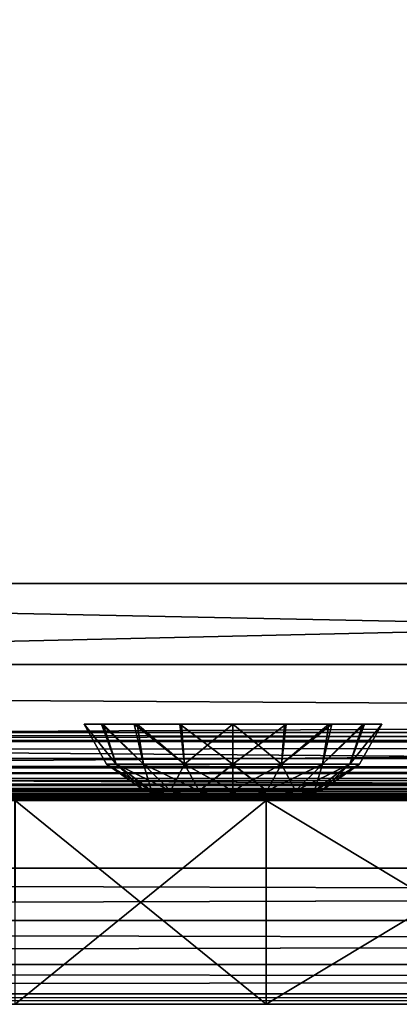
# Model space of a CAD drawing. Header units: millimetres. Extents: x -125 to 125, y -5 to 106.
# Tile 89 of 188: x -36.89 to -31.3, y -5 to 9.48. Entities that reach past the tile are written whole.
import ezdxf

# ---------------------------------------------------------------- set-up
doc = ezdxf.new("R2010")
doc.units = ezdxf.units.MM
doc.header["$LTSCALE"] = 65.185185
for name, color, linetype in [('1', 7, 'CONTINUOUS'), ('14', 7, 'CONTINUOUS'), ('177', 7, 'CONTINUOUS'), ('207', 7, 'CONTINUOUS'), ('209', 7, 'CONTINUOUS'), ('213', 7, 'CONTINUOUS'), ('259', 7, 'CONTINUOUS'), ('260', 7, 'CONTINUOUS'), ('263', 7, 'CONTINUOUS'), ('325', 7, 'CONTINUOUS'), ('503', 7, 'CONTINUOUS'), ('504', 7, 'CONTINUOUS'), ('505', 7, 'CONTINUOUS'), ('54', 7, 'CONTINUOUS'), ('566', 7, 'CONTINUOUS'), ('569', 7, 'CONTINUOUS'), ('596', 7, 'CONTINUOUS'), ('597', 7, 'CONTINUOUS'), ('598', 7, 'CONTINUOUS'), ('6', 7, 'CONTINUOUS'), ('600', 7, 'CONTINUOUS'), ('601', 7, 'CONTINUOUS'), ('610', 7, 'CONTINUOUS'), ('611', 7, 'CONTINUOUS'), ('625', 7, 'CONTINUOUS'), ('627', 7, 'CONTINUOUS'), ('639', 7, 'CONTINUOUS'), ('643', 7, 'CONTINUOUS'), ('66', 7, 'CONTINUOUS'), ('67', 7, 'CONTINUOUS'), ('70', 7, 'CONTINUOUS'), ('73', 7, 'CONTINUOUS')]:
    doc.layers.add(name, color=color, linetype=linetype)

msp = doc.modelspace()

# ---------------------------------------------------------------- linework, layer by layer
at = {"layer": '1', "linetype": 'Continuous'}
for points in [[(-38.284, -2, -122.397), (-38.034, -2, -122.735), (0, -2, -122.341), (-38.284, -2, -122.397)], [(-38.125, -2, -124.334), (38.125, -2, -124.334), (-37.992, -2, -124.062), (-38.125, -2, -124.334)], [(-38.034, -2, -122.735), (-37.946, -2, -123.146), (0, -2, -122.341), (-38.034, -2, -122.735)], [(-37.992, -2, -124.062), (38.125, -2, -124.334), (-37.946, -2, -123.762), (-37.992, -2, -124.062)], [(-37.946, -2, -123.146), (38.125, -2, -124.334), (0, -2, -122.341), (-37.946, -2, -123.146)], [(-37.946, -2, -123.762), (38.125, -2, -124.334), (-37.946, -2, -123.146), (-37.946, -2, -123.762)]]:
    msp.add_3dface(points, dxfattribs=at)
at = {"layer": '14', "linetype": 'Continuous'}
for points in [[(123.835, -1.522, -124.834), (123.835, -1.762, -124.76), (-123.835, -1.522, -124.834), (123.835, -1.522, -124.834)], [(-123.835, -1.522, -124.834), (123.835, -1.762, -124.76), (-123.835, -1.762, -124.76), (-123.835, -1.522, -124.834)], [(123.835, -1.762, -124.76), (123.835, -1.937, -124.578), (-123.835, -1.762, -124.76), (123.835, -1.762, -124.76)], [(123.835, -1.937, -124.578), (41.067, -1.951, -124.55), (-123.835, -1.762, -124.76), (123.835, -1.937, -124.578)], [(38.933, -1.951, -124.55), (-38.933, -1.951, -124.55), (-123.835, -1.762, -124.76), (38.933, -1.951, -124.55)], [(38.933, -1.951, -124.55), (-123.835, -1.762, -124.76), (41.067, -1.951, -124.55), (38.933, -1.951, -124.55)], [(38.933, -1.951, -124.55), (38.633, -1.962, -124.526), (-38.933, -1.951, -124.55), (38.933, -1.951, -124.55)], [(-38.933, -1.951, -124.55), (38.633, -1.962, -124.526), (-38.633, -1.962, -124.526), (-38.933, -1.951, -124.55)], [(38.633, -1.962, -124.526), (38.485, -1.974, -124.494), (-38.633, -1.962, -124.526), (38.633, -1.962, -124.526)], [(-38.633, -1.962, -124.526), (38.485, -1.974, -124.494), (-38.485, -1.974, -124.494), (-38.633, -1.962, -124.526)], [(38.485, -1.974, -124.494), (38.356, -1.986, -124.453), (-38.485, -1.974, -124.494), (38.485, -1.974, -124.494)], [(-38.485, -1.974, -124.494), (38.356, -1.986, -124.453), (-38.355, -1.986, -124.453), (-38.485, -1.974, -124.494)], [(38.356, -1.986, -124.453), (38.125, -2, -124.334), (-38.355, -1.986, -124.453), (38.356, -1.986, -124.453)], [(38.125, -2, -124.334), (-38.125, -2, -124.334), (-38.355, -1.986, -124.453), (38.125, -2, -124.334)]]:
    msp.add_3dface(points, dxfattribs=at)
at = {"layer": '177', "linetype": 'Continuous'}
for points in [[(123.901, 0, 124.9), (-123.901, 0, 124.9), (123.835, -1.522, 124.834), (123.901, 0, 124.9)], [(123.835, -1.522, 124.834), (-123.901, 0, 124.9), (-123.835, -1.522, 124.834), (123.835, -1.522, 124.834)]]:
    msp.add_3dface(points, dxfattribs=at)
at = {"layer": '207', "linetype": 'Continuous'}
for points in [[(120.647, -1, -119.934), (-120.647, -1, -119.934), (0, -1, -120.098), (120.647, -1, -119.934)], [(-59.967, -1, 120.235), (-120.647, -1, 119.934), (0, -1, 120.098), (-59.967, -1, 120.235)], [(-120.594, -1, -120.249), (0, -1, -120.098), (-120.647, -1, -119.934), (-120.594, -1, -120.249)], [(-120.647, -1, 119.934), (-120.235, -1, 59.967), (120.647, -1, 119.934), (-120.647, -1, 119.934)], [(-120.235, -1, -59.967), (-120.647, -1, -119.934), (120.235, -1, -59.967), (-120.235, -1, -59.967)], [(120.235, -1, -59.967), (-120.647, -1, -119.934), (120.647, -1, -119.934), (120.235, -1, -59.967)], [(-120.647, -1, 119.934), (120.647, -1, 119.934), (0, -1, 120.098), (-120.647, -1, 119.934)], [(-59.967, -1, -120.235), (0, -1, -120.098), (-120.594, -1, -120.249), (-59.967, -1, -120.235)], [(120.647, -1, 119.934), (-120.235, -1, 59.967), (120.235, -1, 59.967), (120.647, -1, 119.934)], [(-120.235, -1, 59.967), (-120.098, -1, 0), (120.235, -1, 59.967), (-120.235, -1, 59.967)], [(120.098, -1, 0), (-120.235, -1, -59.967), (120.235, -1, -59.967), (120.098, -1, 0)], [(-120.098, -1, 0), (-120.235, -1, -59.967), (120.098, -1, 0), (-120.098, -1, 0)], [(120.235, -1, 59.967), (-120.098, -1, 0), (120.098, -1, 0), (120.235, -1, 59.967)]]:
    msp.add_3dface(points, dxfattribs=at)
at = {"layer": '209', "linetype": 'Continuous'}
for points in [[(-60.029, -1.121, -120.357), (0, -1.121, -120.22), (-59.967, -1, -120.235), (-60.029, -1.121, -120.357)], [(0, -1.121, -120.22), (0, -1, -120.098), (-59.967, -1, -120.235), (0, -1.121, -120.22)]]:
    msp.add_3dface(points, dxfattribs=at)
at = {"layer": '213', "linetype": 'Continuous'}
for points in [[(-60.029, -1.121, 120.357), (-59.967, -1, 120.235), (0, -1, 120.098), (-60.029, -1.121, 120.357)], [(0, -1.121, 120.22), (-60.029, -1.121, 120.357), (0, -1, 120.098), (0, -1.121, 120.22)]]:
    msp.add_3dface(points, dxfattribs=at)
at = {"layer": '259', "linetype": 'Continuous'}
for points in [[(-112, 0, -125), (125, 0, -125), (121.009, 0, -124.109), (-112, 0, -125)], [(-106.342, 0, -123.609), (-112, 0, -123.802), (106.342, 0, -123.61), (-106.342, 0, -123.609)], [(106.342, 0, -123.61), (-112, 0, -123.802), (121.009, 0, -124.109), (106.342, 0, -123.61)], [(-112, 0, -123.802), (-112, 0, -125), (121.009, 0, -124.109), (-112, 0, -123.802)], [(104.945, 0, -123.572), (-106.342, 0, -123.609), (106.342, 0, -123.61), (104.945, 0, -123.572)], [(-104.945, 0, -123.572), (-106.342, 0, -123.609), (104.945, 0, -123.572), (-104.945, 0, -123.572)], [(-103.546, 0, -123.552), (-104.945, 0, -123.572), (103.546, 0, -123.552), (-103.546, 0, -123.552)], [(103.546, 0, -123.552), (-104.945, 0, -123.572), (104.945, 0, -123.572), (103.546, 0, -123.552)], [(-34.516, 0, -123.188), (-103.546, 0, -123.552), (34.516, 0, -123.188), (-34.516, 0, -123.188)], [(34.516, 0, -123.188), (-103.546, 0, -123.552), (103.546, 0, -123.552), (34.516, 0, -123.188)]]:
    msp.add_3dface(points, dxfattribs=at)
at = {"layer": '260', "linetype": 'Continuous'}
for points in [[(-118.413, 1, -124.991), (-124.659, 39.116, -124.659), (124.659, 39.116, -124.659), (-118.413, 1, -124.991)], [(-112.087, 1, -124.991), (-118.413, 1, -124.991), (124.659, 39.116, -124.659), (-112.087, 1, -124.991)], [(-112, 0, -125), (-112.087, 1, -124.991), (124.659, 39.116, -124.659), (-112, 0, -125)], [(125, 0, -125), (-112, 0, -125), (124.659, 39.116, -124.659), (125, 0, -125)]]:
    msp.add_3dface(points, dxfattribs=at)
at = {"layer": '263', "linetype": 'Continuous'}
for points in [[(-125, 0, 125), (112, 0, 125), (-124.659, 39.116, 124.659), (-125, 0, 125)], [(112, 0, 125), (112.087, 1, 124.991), (-124.659, 39.116, 124.659), (112, 0, 125)], [(118.413, 1, 124.991), (124.659, 39.116, 124.659), (-124.659, 39.116, 124.659), (118.413, 1, 124.991)], [(112.087, 1, 124.991), (118.413, 1, 124.991), (-124.659, 39.116, 124.659), (112.087, 1, 124.991)]]:
    msp.add_3dface(points, dxfattribs=at)
at = {"layer": '325', "linetype": 'Continuous'}
for points in [[(112, 0, 125), (-125, 0, 125), (-121.009, 0, 124.109), (112, 0, 125)], [(-106.342, 0, 123.61), (112, 0, 123.802), (-121.009, 0, 124.109), (-106.342, 0, 123.61)], [(112, 0, 123.802), (112, 0, 125), (-121.009, 0, 124.109), (112, 0, 123.802)], [(106.342, 0, 123.609), (112, 0, 123.802), (-106.342, 0, 123.61), (106.342, 0, 123.609)], [(-104.945, 0, 123.572), (106.342, 0, 123.609), (-106.342, 0, 123.61), (-104.945, 0, 123.572)], [(104.945, 0, 123.572), (106.342, 0, 123.609), (-104.945, 0, 123.572), (104.945, 0, 123.572)], [(-103.546, 0, 123.552), (104.945, 0, 123.572), (-104.945, 0, 123.572), (-103.546, 0, 123.552)], [(103.546, 0, 123.552), (104.945, 0, 123.572), (-103.546, 0, 123.552), (103.546, 0, 123.552)], [(-34.516, 0, 123.188), (103.546, 0, 123.552), (-103.546, 0, 123.552), (-34.516, 0, 123.188)], [(34.516, 0, 123.188), (103.546, 0, 123.552), (-34.516, 0, 123.188), (34.516, 0, 123.188)]]:
    msp.add_3dface(points, dxfattribs=at)
at = {"layer": '503', "linetype": 'Continuous'}
for points in [[(-34.376, -2, -45.5), (-34.354, -2, -45.662), (-34.354, -2, -45.339), (-34.376, -2, -45.5)], [(-34.354, -2, -45.662), (-34.292, -2, -45.813), (-34.292, -2, -45.188), (-34.354, -2, -45.662)], [(-34.354, -2, -45.339), (-34.354, -2, -45.662), (-34.292, -2, -45.188), (-34.354, -2, -45.339)], [(-34.292, -2, -45.813), (-34.192, -2, -45.942), (-34.193, -2, -45.058), (-34.292, -2, -45.813)], [(-34.292, -2, -45.188), (-34.292, -2, -45.813), (-34.193, -2, -45.058), (-34.292, -2, -45.188)], [(-34.193, -2, -45.058), (-34.192, -2, -45.942), (-34.064, -2, -44.959), (-34.193, -2, -45.058)], [(-34.192, -2, -45.942), (-34.063, -2, -46.042), (-34.064, -2, -44.959), (-34.192, -2, -45.942)], [(-34.064, -2, -44.959), (-34.063, -2, -46.042), (-33.913, -2, -44.896), (-34.064, -2, -44.959)], [(-34.063, -2, -46.042), (-33.912, -2, -46.104), (-33.913, -2, -44.896), (-34.063, -2, -46.042)], [(-33.912, -2, -46.104), (-33.75, -2, -46.126), (-33.913, -2, -44.896), (-33.912, -2, -46.104)], [(-33.913, -2, -44.896), (-33.75, -2, -46.126), (-33.75, -2, -44.874), (-33.913, -2, -44.896)], [(-33.588, -2, -44.896), (-33.75, -2, -44.874), (-33.587, -2, -46.104), (-33.588, -2, -44.896)], [(-33.75, -2, -44.874), (-33.75, -2, -46.126), (-33.587, -2, -46.104), (-33.75, -2, -44.874)], [(-33.437, -2, -44.958), (-33.588, -2, -44.896), (-33.587, -2, -46.104), (-33.437, -2, -44.958)], [(-33.436, -2, -46.041), (-33.437, -2, -44.958), (-33.587, -2, -46.104), (-33.436, -2, -46.041)], [(-33.308, -2, -45.058), (-33.437, -2, -44.958), (-33.436, -2, -46.041), (-33.308, -2, -45.058)], [(-33.307, -2, -45.942), (-33.308, -2, -45.058), (-33.436, -2, -46.041), (-33.307, -2, -45.942)], [(-33.208, -2, -45.187), (-33.308, -2, -45.058), (-33.307, -2, -45.942), (-33.208, -2, -45.187)], [(-33.208, -2, -45.812), (-33.208, -2, -45.187), (-33.307, -2, -45.942), (-33.208, -2, -45.812)], [(-33.146, -2, -45.661), (-33.146, -2, -45.338), (-33.208, -2, -45.812), (-33.146, -2, -45.661)], [(-33.146, -2, -45.338), (-33.208, -2, -45.187), (-33.208, -2, -45.812), (-33.146, -2, -45.338)], [(-33.124, -2, -45.5), (-33.146, -2, -45.338), (-33.146, -2, -45.661), (-33.124, -2, -45.5)]]:
    msp.add_3dface(points, dxfattribs=at)
at = {"layer": '504', "linetype": 'Continuous'}
for points in [[(-35.939, -0.881, -45.111), (-35.47, -1.467, -44.787), (-35.684, -0.881, -44.403), (-35.939, -0.881, -45.111)], [(-35.939, -0.881, -45.886), (-35.612, -1.467, -45.5), (-35.939, -0.881, -45.111), (-35.939, -0.881, -45.886)], [(-35.612, -1.467, -45.5), (-35.47, -1.467, -44.787), (-35.939, -0.881, -45.111), (-35.612, -1.467, -45.5)], [(-35.661, -0.881, -46.635), (-35.47, -1.467, -46.213), (-35.939, -0.881, -45.886), (-35.661, -0.881, -46.635)], [(-35.47, -1.467, -46.213), (-35.612, -1.467, -45.5), (-35.939, -0.881, -45.886), (-35.47, -1.467, -46.213)], [(-35.684, -0.881, -44.403), (-35.067, -1.467, -44.183), (-35.203, -0.881, -43.818), (-35.684, -0.881, -44.403)], [(-35.47, -1.467, -44.787), (-35.067, -1.467, -44.183), (-35.684, -0.881, -44.403), (-35.47, -1.467, -44.787)], [(-35.158, -0.881, -47.221), (-35.067, -1.467, -46.817), (-35.661, -0.881, -46.635), (-35.158, -0.881, -47.221)], [(-35.067, -1.467, -46.817), (-35.47, -1.467, -46.213), (-35.661, -0.881, -46.635), (-35.067, -1.467, -46.817)], [(-35.203, -0.881, -43.818), (-34.463, -1.467, -43.78), (-34.533, -0.881, -43.42), (-35.203, -0.881, -43.818)], [(-35.067, -1.467, -44.183), (-34.463, -1.467, -43.78), (-35.203, -0.881, -43.818), (-35.067, -1.467, -44.183)], [(-34.506, -0.881, -47.591), (-34.463, -1.467, -47.22), (-35.158, -0.881, -47.221), (-34.506, -0.881, -47.591)], [(-34.463, -1.467, -47.22), (-35.067, -1.467, -46.817), (-35.158, -0.881, -47.221), (-34.463, -1.467, -47.22)], [(-34.533, -0.881, -43.42), (-33.75, -1.467, -43.638), (-33.75, -0.881, -43.277), (-34.533, -0.881, -43.42)], [(-34.463, -1.467, -43.78), (-33.75, -1.467, -43.638), (-34.533, -0.881, -43.42), (-34.463, -1.467, -43.78)], [(-33.75, -0.881, -47.723), (-34.463, -1.467, -47.22), (-34.506, -0.881, -47.591), (-33.75, -0.881, -47.723)], [(-33.75, -1.467, -47.362), (-34.463, -1.467, -47.22), (-33.75, -0.881, -47.723), (-33.75, -1.467, -47.362)], [(-35.612, -1.467, -45.5), (-34.949, -1.861, -45.003), (-35.47, -1.467, -44.787), (-35.612, -1.467, -45.5)], [(-35.47, -1.467, -46.213), (-35.048, -1.861, -45.5), (-35.612, -1.467, -45.5), (-35.47, -1.467, -46.213)], [(-35.048, -1.861, -45.5), (-34.949, -1.861, -45.003), (-35.612, -1.467, -45.5), (-35.048, -1.861, -45.5)], [(-35.47, -1.467, -44.787), (-34.668, -1.861, -44.582), (-35.067, -1.467, -44.183), (-35.47, -1.467, -44.787)], [(-34.949, -1.861, -45.003), (-34.668, -1.861, -44.582), (-35.47, -1.467, -44.787), (-34.949, -1.861, -45.003)], [(-35.067, -1.467, -46.817), (-34.949, -1.861, -45.997), (-35.47, -1.467, -46.213), (-35.067, -1.467, -46.817)], [(-34.949, -1.861, -45.997), (-35.048, -1.861, -45.5), (-35.47, -1.467, -46.213), (-34.949, -1.861, -45.997)], [(-35.067, -1.467, -44.183), (-34.247, -1.861, -44.301), (-34.463, -1.467, -43.78), (-35.067, -1.467, -44.183)], [(-34.668, -1.861, -44.582), (-34.247, -1.861, -44.301), (-35.067, -1.467, -44.183), (-34.668, -1.861, -44.582)], [(-34.463, -1.467, -47.22), (-34.668, -1.861, -46.418), (-35.067, -1.467, -46.817), (-34.463, -1.467, -47.22)], [(-34.668, -1.861, -46.418), (-34.949, -1.861, -45.997), (-35.067, -1.467, -46.817), (-34.668, -1.861, -46.418)], [(-34.247, -1.861, -46.699), (-34.668, -1.861, -46.418), (-34.463, -1.467, -47.22), (-34.247, -1.861, -46.699)], [(-34.463, -1.467, -43.78), (-33.75, -1.861, -44.202), (-33.75, -1.475, -43.646), (-34.463, -1.467, -43.78)], [(-34.247, -1.861, -44.301), (-33.75, -1.861, -44.202), (-34.463, -1.467, -43.78), (-34.247, -1.861, -44.301)], [(-33.75, -1.467, -47.362), (-34.247, -1.861, -46.699), (-34.463, -1.467, -47.22), (-33.75, -1.467, -47.362)], [(-33.75, -1.467, -43.638), (-34.463, -1.467, -43.78), (-33.75, -1.475, -43.646), (-33.75, -1.467, -43.638)], [(-33.75, -1.475, -47.354), (-34.247, -1.861, -46.699), (-33.75, -1.467, -47.362), (-33.75, -1.475, -47.354)], [(-33.75, -1.861, -46.798), (-34.247, -1.861, -46.699), (-33.75, -1.475, -47.354), (-33.75, -1.861, -46.798)], [(-35.048, -1.861, -45.5), (-34.354, -2, -45.339), (-34.949, -1.861, -45.003), (-35.048, -1.861, -45.5)], [(-34.949, -1.861, -45.997), (-34.376, -2, -45.5), (-35.048, -1.861, -45.5), (-34.949, -1.861, -45.997)], [(-34.376, -2, -45.5), (-34.354, -2, -45.339), (-35.048, -1.861, -45.5), (-34.376, -2, -45.5)], [(-34.292, -2, -45.188), (-34.193, -2, -45.058), (-34.949, -1.861, -45.003), (-34.292, -2, -45.188)], [(-34.949, -1.861, -45.003), (-34.193, -2, -45.058), (-34.668, -1.861, -44.582), (-34.949, -1.861, -45.003)], [(-34.354, -2, -45.339), (-34.292, -2, -45.188), (-34.949, -1.861, -45.003), (-34.354, -2, -45.339)], [(-34.292, -2, -45.813), (-34.354, -2, -45.662), (-34.949, -1.861, -45.997), (-34.292, -2, -45.813)], [(-34.668, -1.861, -46.418), (-34.292, -2, -45.813), (-34.949, -1.861, -45.997), (-34.668, -1.861, -46.418)], [(-34.354, -2, -45.662), (-34.376, -2, -45.5), (-34.949, -1.861, -45.997), (-34.354, -2, -45.662)], [(-34.193, -2, -45.058), (-34.064, -2, -44.959), (-34.668, -1.861, -44.582), (-34.193, -2, -45.058)], [(-34.668, -1.861, -44.582), (-34.064, -2, -44.959), (-34.247, -1.861, -44.301), (-34.668, -1.861, -44.582)], [(-34.063, -2, -46.042), (-34.192, -2, -45.942), (-34.668, -1.861, -46.418), (-34.063, -2, -46.042)], [(-34.247, -1.861, -46.699), (-34.063, -2, -46.042), (-34.668, -1.861, -46.418), (-34.247, -1.861, -46.699)], [(-34.192, -2, -45.942), (-34.292, -2, -45.813), (-34.668, -1.861, -46.418), (-34.192, -2, -45.942)], [(-34.064, -2, -44.959), (-33.913, -2, -44.896), (-34.247, -1.861, -44.301), (-34.064, -2, -44.959)], [(-33.913, -2, -44.896), (-33.75, -2, -44.874), (-34.247, -1.861, -44.301), (-33.913, -2, -44.896)], [(-34.247, -1.861, -44.301), (-33.75, -2, -44.874), (-33.75, -1.864, -44.208), (-34.247, -1.861, -44.301)], [(-33.75, -1.861, -44.202), (-34.247, -1.861, -44.301), (-33.75, -1.864, -44.208), (-33.75, -1.861, -44.202)], [(-33.912, -2, -46.104), (-34.063, -2, -46.042), (-34.247, -1.861, -46.699), (-33.912, -2, -46.104)], [(-33.75, -1.861, -46.798), (-33.912, -2, -46.104), (-34.247, -1.861, -46.699), (-33.75, -1.861, -46.798)], [(-33.75, -1.864, -46.792), (-33.912, -2, -46.104), (-33.75, -1.861, -46.798), (-33.75, -1.864, -46.792)], [(-33.75, -2, -46.126), (-33.912, -2, -46.104), (-33.75, -1.864, -46.792), (-33.75, -2, -46.126)]]:
    msp.add_3dface(points, dxfattribs=at)
at = {"layer": '505', "linetype": 'Continuous'}
for points in [[(-33.75, -0.881, -43.277), (-33.037, -1.467, -43.78), (-32.994, -0.881, -43.409), (-33.75, -0.881, -43.277)], [(-33.75, -0.881, -43.277), (-33.75, -1.467, -43.638), (-33.037, -1.467, -43.78), (-33.75, -0.881, -43.277)], [(-33.037, -1.467, -47.22), (-33.75, -1.467, -47.362), (-32.967, -0.881, -47.58), (-33.037, -1.467, -47.22)], [(-33.75, -1.467, -47.362), (-33.75, -0.881, -47.723), (-32.967, -0.881, -47.58), (-33.75, -1.467, -47.362)], [(-32.297, -0.881, -47.182), (-33.037, -1.467, -47.22), (-32.967, -0.881, -47.58), (-32.297, -0.881, -47.182)], [(-32.433, -1.467, -46.817), (-33.037, -1.467, -47.22), (-32.297, -0.881, -47.182), (-32.433, -1.467, -46.817)], [(-32.994, -0.881, -43.409), (-33.037, -1.467, -43.78), (-32.342, -0.881, -43.779), (-32.994, -0.881, -43.409)], [(-33.037, -1.467, -43.78), (-32.433, -1.467, -44.183), (-32.342, -0.881, -43.779), (-33.037, -1.467, -43.78)], [(-31.816, -0.881, -46.597), (-32.433, -1.467, -46.817), (-32.297, -0.881, -47.182), (-31.816, -0.881, -46.597)], [(-32.03, -1.467, -46.213), (-32.433, -1.467, -46.817), (-31.816, -0.881, -46.597), (-32.03, -1.467, -46.213)], [(-32.342, -0.881, -43.779), (-32.433, -1.467, -44.183), (-31.839, -0.881, -44.365), (-32.342, -0.881, -43.779)], [(-32.433, -1.467, -44.183), (-32.03, -1.467, -44.787), (-31.839, -0.881, -44.365), (-32.433, -1.467, -44.183)], [(-31.561, -0.881, -45.889), (-32.03, -1.467, -46.213), (-31.816, -0.881, -46.597), (-31.561, -0.881, -45.889)], [(-31.888, -1.467, -45.5), (-32.03, -1.467, -46.213), (-31.561, -0.881, -45.889), (-31.888, -1.467, -45.5)], [(-31.839, -0.881, -44.365), (-32.03, -1.467, -44.787), (-31.561, -0.881, -45.114), (-31.839, -0.881, -44.365)], [(-32.03, -1.467, -44.787), (-31.888, -1.467, -45.5), (-31.561, -0.881, -45.114), (-32.03, -1.467, -44.787)], [(-31.561, -0.881, -45.114), (-31.888, -1.467, -45.5), (-31.561, -0.881, -45.889), (-31.561, -0.881, -45.114)], [(-33.75, -1.467, -43.638), (-33.253, -1.861, -44.301), (-33.037, -1.467, -43.78), (-33.75, -1.467, -43.638)], [(-33.75, -1.467, -43.638), (-33.75, -1.475, -43.646), (-33.253, -1.861, -44.301), (-33.75, -1.467, -43.638)], [(-33.75, -1.475, -47.354), (-33.75, -1.467, -47.362), (-33.037, -1.467, -47.22), (-33.75, -1.475, -47.354)], [(-33.253, -1.861, -46.699), (-33.75, -1.861, -46.798), (-33.037, -1.467, -47.22), (-33.253, -1.861, -46.699)], [(-33.75, -1.861, -46.798), (-33.75, -1.475, -47.354), (-33.037, -1.467, -47.22), (-33.75, -1.861, -46.798)], [(-33.75, -1.475, -43.646), (-33.75, -1.861, -44.202), (-33.253, -1.861, -44.301), (-33.75, -1.475, -43.646)], [(-33.253, -1.861, -44.301), (-32.832, -1.861, -44.582), (-33.037, -1.467, -43.78), (-33.253, -1.861, -44.301)], [(-32.433, -1.467, -46.817), (-33.253, -1.861, -46.699), (-33.037, -1.467, -47.22), (-32.433, -1.467, -46.817)], [(-32.832, -1.861, -46.418), (-33.253, -1.861, -46.699), (-32.433, -1.467, -46.817), (-32.832, -1.861, -46.418)], [(-33.037, -1.467, -43.78), (-32.832, -1.861, -44.582), (-32.433, -1.467, -44.183), (-33.037, -1.467, -43.78)], [(-32.832, -1.861, -44.582), (-32.551, -1.861, -45.003), (-32.433, -1.467, -44.183), (-32.832, -1.861, -44.582)], [(-32.551, -1.861, -45.997), (-32.832, -1.861, -46.418), (-32.03, -1.467, -46.213), (-32.551, -1.861, -45.997)], [(-32.03, -1.467, -46.213), (-32.832, -1.861, -46.418), (-32.433, -1.467, -46.817), (-32.03, -1.467, -46.213)], [(-32.551, -1.861, -45.003), (-32.452, -1.861, -45.5), (-32.03, -1.467, -44.787), (-32.551, -1.861, -45.003)], [(-32.433, -1.467, -44.183), (-32.551, -1.861, -45.003), (-32.03, -1.467, -44.787), (-32.433, -1.467, -44.183)], [(-32.452, -1.861, -45.5), (-32.551, -1.861, -45.997), (-31.888, -1.467, -45.5), (-32.452, -1.861, -45.5)], [(-31.888, -1.467, -45.5), (-32.551, -1.861, -45.997), (-32.03, -1.467, -46.213), (-31.888, -1.467, -45.5)], [(-32.03, -1.467, -44.787), (-32.452, -1.861, -45.5), (-31.888, -1.467, -45.5), (-32.03, -1.467, -44.787)], [(-33.587, -2, -46.104), (-33.75, -2, -46.126), (-33.253, -1.861, -46.699), (-33.587, -2, -46.104)], [(-33.75, -2, -46.126), (-33.75, -1.864, -46.792), (-33.253, -1.861, -46.699), (-33.75, -2, -46.126)], [(-33.75, -1.861, -44.202), (-33.588, -2, -44.896), (-33.253, -1.861, -44.301), (-33.75, -1.861, -44.202)], [(-33.75, -2, -44.874), (-33.75, -1.861, -44.202), (-33.75, -1.864, -44.208), (-33.75, -2, -44.874)], [(-33.75, -1.864, -46.792), (-33.75, -1.861, -46.798), (-33.253, -1.861, -46.699), (-33.75, -1.864, -46.792)], [(-33.75, -2, -44.874), (-33.588, -2, -44.896), (-33.75, -1.861, -44.202), (-33.75, -2, -44.874)], [(-33.588, -2, -44.896), (-33.437, -2, -44.958), (-33.253, -1.861, -44.301), (-33.588, -2, -44.896)], [(-33.436, -2, -46.041), (-33.587, -2, -46.104), (-33.253, -1.861, -46.699), (-33.436, -2, -46.041)], [(-33.253, -1.861, -44.301), (-33.437, -2, -44.958), (-32.832, -1.861, -44.582), (-33.253, -1.861, -44.301)], [(-33.437, -2, -44.958), (-33.308, -2, -45.058), (-32.832, -1.861, -44.582), (-33.437, -2, -44.958)], [(-33.307, -2, -45.942), (-33.436, -2, -46.041), (-32.832, -1.861, -46.418), (-33.307, -2, -45.942)], [(-32.832, -1.861, -46.418), (-33.436, -2, -46.041), (-33.253, -1.861, -46.699), (-32.832, -1.861, -46.418)], [(-33.308, -2, -45.058), (-33.208, -2, -45.187), (-32.832, -1.861, -44.582), (-33.308, -2, -45.058)], [(-33.208, -2, -45.812), (-33.307, -2, -45.942), (-32.551, -1.861, -45.997), (-33.208, -2, -45.812)], [(-32.551, -1.861, -45.997), (-33.307, -2, -45.942), (-32.832, -1.861, -46.418), (-32.551, -1.861, -45.997)], [(-32.832, -1.861, -44.582), (-33.208, -2, -45.187), (-32.551, -1.861, -45.003), (-32.832, -1.861, -44.582)], [(-33.208, -2, -45.187), (-33.146, -2, -45.338), (-32.551, -1.861, -45.003), (-33.208, -2, -45.187)], [(-33.146, -2, -45.661), (-33.208, -2, -45.812), (-32.551, -1.861, -45.997), (-33.146, -2, -45.661)], [(-33.146, -2, -45.338), (-33.124, -2, -45.5), (-32.551, -1.861, -45.003), (-33.146, -2, -45.338)], [(-32.452, -1.861, -45.5), (-33.146, -2, -45.661), (-32.551, -1.861, -45.997), (-32.452, -1.861, -45.5)], [(-33.124, -2, -45.5), (-33.146, -2, -45.661), (-32.452, -1.861, -45.5), (-33.124, -2, -45.5)], [(-32.551, -1.861, -45.003), (-33.124, -2, -45.5), (-32.452, -1.861, -45.5), (-32.551, -1.861, -45.003)]]:
    msp.add_3dface(points, dxfattribs=at)
at = {"layer": '54', "linetype": 'Continuous'}
for points in [[(0, -1.121, 120.22), (-60.447, -1.598, 120.98), (-60.029, -1.121, 120.357), (0, -1.121, 120.22)], [(0.011, -1.598, 120.841), (-60.447, -1.598, 120.98), (0, -1.121, 120.22), (0.011, -1.598, 120.841)], [(0.007, -1.898, 121.565), (-60.935, -1.898, 121.707), (-60.447, -1.598, 120.98), (0.007, -1.898, 121.565)], [(0.011, -1.598, 120.841), (0.007, -1.898, 121.565), (-60.447, -1.598, 120.98), (0.011, -1.598, 120.841)], [(0.007, -1.898, 121.565), (-41.059, -1.992, 122.185), (-60.935, -1.898, 121.707), (0.007, -1.898, 121.565)], [(-40, -1.992, 122.185), (-41.059, -1.992, 122.185), (0.007, -1.898, 121.565), (-40, -1.992, 122.185)], [(-38.941, -1.992, 122.184), (-40, -1.992, 122.185), (0.007, -1.898, 121.565), (-38.941, -1.992, 122.184)], [(-38.592, -1.996, 122.238), (-38.941, -1.992, 122.184), (0.007, -1.898, 121.565), (-38.592, -1.996, 122.238)], [(-38.284, -2, 122.397), (-38.592, -1.996, 122.238), (0.007, -1.898, 121.565), (-38.284, -2, 122.397)], [(0, -2, 122.341), (-38.284, -2, 122.397), (0.007, -1.898, 121.565), (0, -2, 122.341)]]:
    msp.add_3dface(points, dxfattribs=at)
at = {"layer": '566', "linetype": 'Continuous'}
for points in [[(0, 1.187, 122.781), (-58.64, 1.187, 122.913), (0, 0, 122.991), (0, 1.187, 122.781)], [(0, 0, 122.991), (-58.64, 1.187, 122.913), (-51.919, 0, 123.094), (0, 0, 122.991)]]:
    msp.add_3dface(points, dxfattribs=at)
at = {"layer": '569', "linetype": 'Continuous'}
for points in [[(-58.64, 1.187, -122.913), (0, 1.187, -122.781), (-51.919, 0, -123.094), (-58.64, 1.187, -122.913)], [(-51.919, 0, -123.094), (0, 1.187, -122.781), (0, 0, -122.991), (-51.919, 0, -123.094)]]:
    msp.add_3dface(points, dxfattribs=at)
at = {"layer": '596', "linetype": 'Continuous'}
for points in [[(114, 42, -130.5), (-125, -3, -130.5), (-114, 42, -130.5), (114, 42, -130.5)], [(125, -3, -130.5), (-125, -3, -130.5), (114, 42, -130.5), (125, -3, -130.5)]]:
    msp.add_3dface(points, dxfattribs=at)
at = {"layer": '597', "linetype": 'Continuous'}
for points in [[(-125, -3.765, -130.348), (-125, -3, -130.5), (125, -3.765, -130.348), (-125, -3.765, -130.348)], [(-125, -3, -130.5), (125, -3, -130.5), (125, -3.765, -130.348), (-125, -3, -130.5)], [(-125, -4.414, -129.915), (-125, -3.765, -130.348), (125, -3.765, -130.348), (-125, -4.414, -129.915)], [(125, -4.415, -129.914), (-125, -4.414, -129.915), (125, -3.765, -130.348), (125, -4.415, -129.914)], [(-125, -4.848, -129.265), (-125, -4.414, -129.915), (125, -4.415, -129.914), (-125, -4.848, -129.265)], [(125, -4.848, -129.265), (-125, -4.848, -129.265), (125, -4.415, -129.914), (125, -4.848, -129.265)], [(-125, -5, -128.5), (-125, -4.848, -129.265), (125, -5, -128.5), (-125, -5, -128.5)], [(125, -5, -128.5), (-125, -4.848, -129.265), (125, -4.848, -129.265), (125, -5, -128.5)]]:
    msp.add_3dface(points, dxfattribs=at)
at = {"layer": '598', "linetype": 'Continuous'}
for points in [[(-33.26, -5, 22.222), (-125, -5, -128.5), (-36.955, -5, 15.307), (-33.26, -5, 22.222)], [(-125, -5, -128.5), (112.5, -5, -114.75), (-112.5, -5, -114.75), (-125, -5, -128.5)], [(-112.5, -5, 110.25), (-125, -5, -128.5), (-33.26, -5, 22.222), (-112.5, -5, 110.25)], [(-125, -5, -128.5), (125, -5, -128.5), (112.5, -5, -114.75), (-125, -5, -128.5)], [(125, -5, 128.5), (-125, -5, 128.5), (-112.5, -5, 114.75), (125, -5, 128.5)], [(-114.091, -5, -110.909), (-113.361, -5, -110.421), (-7.805, -5, -39.231), (-114.091, -5, -110.909)], [(-36.956, -5, -15.305), (-114.091, -5, -110.909), (-33.261, -5, -22.22), (-36.956, -5, -15.305)], [(-33.261, -5, -22.22), (-114.091, -5, -110.909), (-28.286, -5, -28.282), (-33.261, -5, -22.22)], [(-28.286, -5, -28.282), (-114.091, -5, -110.909), (-22.226, -5, -33.257), (-28.286, -5, -28.282)], [(-22.226, -5, -33.257), (-114.091, -5, -110.909), (-15.31, -5, -36.954), (-22.226, -5, -33.257)], [(-15.31, -5, -36.954), (-114.091, -5, -110.909), (-7.805, -5, -39.231), (-15.31, -5, -36.954)], [(-113.361, -5, -110.421), (-112.5, -5, -110.25), (0, -5, -40), (-113.361, -5, -110.421)], [(-113.361, -5, -110.421), (0, -5, -40), (-7.805, -5, -39.231), (-113.361, -5, -110.421)], [(-112.5, -5, 114.75), (-111.639, -5, 114.579), (112.5, -5, 114.75), (-112.5, -5, 114.75)], [(-112.5, -5, -110.25), (112.5, -5, -110.25), (22.224, -5, -33.258), (-112.5, -5, -110.25)], [(-111.639, -5, -110.421), (112.5, -5, -110.25), (-112.5, -5, -110.25), (-111.639, -5, -110.421)], [(112.5, -5, -114.75), (111.639, -5, -114.579), (-112.5, -5, -114.75), (112.5, -5, -114.75)], [(-28.285, -5, 28.283), (-112.5, -5, 110.25), (-33.26, -5, 22.222), (-28.285, -5, 28.283)], [(-112.5, -5, -114.75), (111.639, -5, -114.579), (-111.639, -5, -114.579), (-112.5, -5, -114.75)], [(125, -5, 128.5), (-112.5, -5, 114.75), (112.5, -5, 114.75), (125, -5, 128.5)], [(-112.5, -5, 110.25), (112.5, -5, 110.25), (111.639, -5, 110.421), (-112.5, -5, 110.25)], [(112.5, -5, 110.25), (-112.5, -5, 110.25), (-22.224, -5, 33.258), (112.5, -5, 110.25)], [(-22.224, -5, 33.258), (-112.5, -5, 110.25), (-28.285, -5, 28.283), (-22.224, -5, 33.258)], [(-111.639, -5, 110.421), (-112.5, -5, 110.25), (111.639, -5, 110.421), (-111.639, -5, 110.421)], [(0, -5, -40), (-112.5, -5, -110.25), (7.804, -5, -39.231), (0, -5, -40)], [(7.804, -5, -39.231), (-112.5, -5, -110.25), (15.309, -5, -36.954), (7.804, -5, -39.231)], [(15.309, -5, -36.954), (-112.5, -5, -110.25), (22.224, -5, -33.258), (15.309, -5, -36.954)], [(-110.909, -5, -110.909), (110.909, -5, -110.909), (-111.639, -5, -110.421), (-110.909, -5, -110.909)], [(111.639, -5, -110.421), (112.5, -5, -110.25), (-111.639, -5, -110.421), (111.639, -5, -110.421)], [(-111.639, -5, 114.579), (-110.909, -5, 114.091), (110.909, -5, 114.091), (-111.639, -5, 114.579)], [(-110.909, -5, 110.909), (-111.639, -5, 110.421), (111.639, -5, 110.421), (-110.909, -5, 110.909)], [(112.5, -5, 114.75), (-111.639, -5, 114.579), (111.639, -5, 114.579), (112.5, -5, 114.75)], [(111.639, -5, 114.579), (-111.639, -5, 114.579), (110.909, -5, 114.091), (111.639, -5, 114.579)], [(110.909, -5, -110.909), (111.639, -5, -110.421), (-111.639, -5, -110.421), (110.909, -5, -110.909)], [(-111.639, -5, -114.579), (111.639, -5, -114.579), (-110.909, -5, -114.091), (-111.639, -5, -114.579)], [(-110.421, -5, 111.64), (-110.909, -5, 110.909), (110.421, -5, 111.638), (-110.421, -5, 111.64)], [(110.421, -5, 111.638), (-110.909, -5, 110.909), (110.909, -5, 110.909), (110.421, -5, 111.638)], [(110.909, -5, 110.909), (-110.909, -5, 110.909), (111.639, -5, 110.421), (110.909, -5, 110.909)], [(-110.421, -5, -111.638), (110.909, -5, -110.909), (-110.909, -5, -110.909), (-110.421, -5, -111.638)], [(-110.909, -5, 114.091), (-110.421, -5, 113.362), (110.909, -5, 114.091), (-110.909, -5, 114.091)], [(111.639, -5, -114.579), (110.909, -5, -114.091), (-110.909, -5, -114.091), (111.639, -5, -114.579)], [(-110.909, -5, -114.091), (110.421, -5, -113.362), (-110.421, -5, -113.36), (-110.909, -5, -114.091)], [(110.909, -5, -114.091), (110.421, -5, -113.362), (-110.909, -5, -114.091), (110.909, -5, -114.091)], [(-110.25, -5, 112.502), (-110.421, -5, 111.64), (110.25, -5, 112.498), (-110.25, -5, 112.502)], [(110.25, -5, 112.498), (-110.421, -5, 111.64), (110.421, -5, 111.638), (110.25, -5, 112.498)], [(110.421, -5, -111.64), (110.909, -5, -110.909), (-110.421, -5, -111.638), (110.421, -5, -111.64)], [(-110.421, -5, 113.362), (-110.25, -5, 112.502), (110.421, -5, 113.36), (-110.421, -5, 113.362)], [(110.909, -5, 114.091), (-110.421, -5, 113.362), (110.421, -5, 113.36), (110.909, -5, 114.091)], [(-110.421, -5, -113.36), (110.25, -5, -112.502), (-110.25, -5, -112.498), (-110.421, -5, -113.36)], [(110.421, -5, -113.362), (110.25, -5, -112.502), (-110.421, -5, -113.36), (110.421, -5, -113.362)], [(-110.25, -5, -112.498), (110.421, -5, -111.64), (-110.421, -5, -111.638), (-110.25, -5, -112.498)], [(110.25, -5, -112.502), (110.421, -5, -111.64), (-110.25, -5, -112.498), (110.25, -5, -112.502)], [(110.421, -5, 113.36), (-110.25, -5, 112.502), (110.25, -5, 112.498), (110.421, -5, 113.36)]]:
    msp.add_3dface(points, dxfattribs=at)
at = {"layer": '6', "linetype": 'Continuous'}
for points in [[(-60.469, -1.598, -120.98), (-0.011, -1.598, -120.841), (-60.029, -1.121, -120.357), (-60.469, -1.598, -120.98)], [(-60.029, -1.121, -120.357), (-0.011, -1.598, -120.841), (0, -1.121, -120.22), (-60.029, -1.121, -120.357)], [(-60.949, -1.898, -121.707), (-0.007, -1.898, -121.565), (-60.469, -1.598, -120.98), (-60.949, -1.898, -121.707)], [(-60.469, -1.598, -120.98), (-0.007, -1.898, -121.565), (-0.011, -1.598, -120.841), (-60.469, -1.598, -120.98)], [(-60.949, -1.898, -121.707), (-38.941, -1.992, -122.184), (-0.007, -1.898, -121.565), (-60.949, -1.898, -121.707)], [(-38.941, -1.992, -122.184), (-38.592, -1.996, -122.238), (-0.007, -1.898, -121.565), (-38.941, -1.992, -122.184)], [(-38.592, -1.996, -122.238), (-38.284, -2, -122.397), (-0.007, -1.898, -121.565), (-38.592, -1.996, -122.238)], [(-38.284, -2, -122.397), (0, -2, -122.341), (-0.007, -1.898, -121.565), (-38.284, -2, -122.397)]]:
    msp.add_3dface(points, dxfattribs=at)
at = {"layer": '600', "linetype": 'Continuous'}
for points in [[(125, -2, -126.5), (-125, -2, -126.5), (-112.5, -2, -114.75), (125, -2, -126.5)], [(-125, -2, 126.5), (112.5, -2, 114.75), (-112.5, -2, 114.75), (-125, -2, 126.5)], [(-112.5, -2, -110.25), (-125, -2, 126.5), (-33.26, -2, -22.222), (-112.5, -2, -110.25)], [(-125, -2, 126.5), (125, -2, 126.5), (112.5, -2, 114.75), (-125, -2, 126.5)], [(-33.26, -2, -22.222), (-125, -2, 126.5), (-36.955, -2, -15.307), (-33.26, -2, -22.222)], [(-114.091, -2, 110.909), (-113.361, -2, 110.421), (-7.805, -2, 39.231), (-114.091, -2, 110.909)], [(-36.956, -2, 15.305), (-114.091, -2, 110.909), (-33.261, -2, 22.22), (-36.956, -2, 15.305)], [(-33.261, -2, 22.22), (-114.091, -2, 110.909), (-28.286, -2, 28.282), (-33.261, -2, 22.22)], [(-28.286, -2, 28.282), (-114.091, -2, 110.909), (-22.226, -2, 33.257), (-28.286, -2, 28.282)], [(-22.226, -2, 33.257), (-114.091, -2, 110.909), (-15.31, -2, 36.954), (-22.226, -2, 33.257)], [(-15.31, -2, 36.954), (-114.091, -2, 110.909), (-7.805, -2, 39.231), (-15.31, -2, 36.954)], [(-113.361, -2, 110.421), (-112.5, -2, 110.25), (0, -2, 40), (-113.361, -2, 110.421)], [(-113.361, -2, 110.421), (0, -2, 40), (-7.805, -2, 39.231), (-113.361, -2, 110.421)], [(112.5, -2, 114.75), (111.639, -2, 114.579), (-112.5, -2, 114.75), (112.5, -2, 114.75)], [(-111.639, -2, 110.421), (112.5, -2, 110.25), (-112.5, -2, 110.25), (-111.639, -2, 110.421)], [(-112.5, -2, 110.25), (112.5, -2, 110.25), (22.224, -2, 33.258), (-112.5, -2, 110.25)], [(0, -2, 40), (-112.5, -2, 110.25), (7.804, -2, 39.231), (0, -2, 40)], [(7.804, -2, 39.231), (-112.5, -2, 110.25), (15.309, -2, 36.954), (7.804, -2, 39.231)], [(15.309, -2, 36.954), (-112.5, -2, 110.25), (22.224, -2, 33.258), (15.309, -2, 36.954)], [(-112.5, -2, 114.75), (111.639, -2, 114.579), (-111.639, -2, 114.579), (-112.5, -2, 114.75)], [(-111.639, -2, -110.421), (-112.5, -2, -110.25), (111.639, -2, -110.421), (-111.639, -2, -110.421)], [(-112.5, -2, -110.25), (112.5, -2, -110.25), (111.639, -2, -110.421), (-112.5, -2, -110.25)], [(112.5, -2, -110.25), (-112.5, -2, -110.25), (-22.224, -2, -33.258), (112.5, -2, -110.25)], [(-22.224, -2, -33.258), (-112.5, -2, -110.25), (-28.285, -2, -28.283), (-22.224, -2, -33.258)], [(-28.285, -2, -28.283), (-112.5, -2, -110.25), (-33.26, -2, -22.222), (-28.285, -2, -28.283)], [(125, -2, -126.5), (-112.5, -2, -114.75), (112.5, -2, -114.75), (125, -2, -126.5)], [(-112.5, -2, -114.75), (-111.639, -2, -114.579), (112.5, -2, -114.75), (-112.5, -2, -114.75)], [(111.639, -2, 110.421), (112.5, -2, 110.25), (-111.639, -2, 110.421), (111.639, -2, 110.421)], [(-111.639, -2, 114.579), (111.639, -2, 114.579), (-110.909, -2, 114.091), (-111.639, -2, 114.579)], [(110.909, -2, 110.909), (111.639, -2, 110.421), (-111.639, -2, 110.421), (110.909, -2, 110.909)], [(-110.909, -2, 110.909), (110.909, -2, 110.909), (-111.639, -2, 110.421), (-110.909, -2, 110.909)], [(-110.909, -2, -110.909), (-111.639, -2, -110.421), (111.639, -2, -110.421), (-110.909, -2, -110.909)], [(-111.639, -2, -114.579), (-110.909, -2, -114.091), (110.909, -2, -114.091), (-111.639, -2, -114.579)], [(112.5, -2, -114.75), (-111.639, -2, -114.579), (111.639, -2, -114.579), (112.5, -2, -114.75)], [(111.639, -2, -114.579), (-111.639, -2, -114.579), (110.909, -2, -114.091), (111.639, -2, -114.579)], [(-110.421, -2, 111.638), (110.909, -2, 110.909), (-110.909, -2, 110.909), (-110.421, -2, 111.638)], [(110.909, -2, 114.091), (110.421, -2, 113.362), (-110.909, -2, 114.091), (110.909, -2, 114.091)], [(-110.909, -2, 114.091), (110.421, -2, 113.362), (-110.421, -2, 113.36), (-110.909, -2, 114.091)], [(111.639, -2, 114.579), (110.909, -2, 114.091), (-110.909, -2, 114.091), (111.639, -2, 114.579)], [(-110.421, -2, -111.64), (-110.909, -2, -110.909), (110.421, -2, -111.638), (-110.421, -2, -111.64)], [(110.421, -2, -111.638), (-110.909, -2, -110.909), (110.909, -2, -110.909), (110.421, -2, -111.638)], [(110.909, -2, -110.909), (-110.909, -2, -110.909), (111.639, -2, -110.421), (110.909, -2, -110.909)], [(-110.909, -2, -114.091), (-110.421, -2, -113.362), (110.909, -2, -114.091), (-110.909, -2, -114.091)], [(110.421, -2, 111.64), (110.909, -2, 110.909), (-110.421, -2, 111.638), (110.421, -2, 111.64)], [(-110.25, -2, 112.498), (110.421, -2, 111.64), (-110.421, -2, 111.638), (-110.25, -2, 112.498)], [(110.421, -2, 113.362), (110.25, -2, 112.502), (-110.421, -2, 113.36), (110.421, -2, 113.362)], [(-110.421, -2, 113.36), (110.25, -2, 112.502), (-110.25, -2, 112.498), (-110.421, -2, 113.36)], [(-110.25, -2, -112.502), (-110.421, -2, -111.64), (110.25, -2, -112.498), (-110.25, -2, -112.502)], [(110.25, -2, -112.498), (-110.421, -2, -111.64), (110.421, -2, -111.638), (110.25, -2, -112.498)], [(-110.421, -2, -113.362), (-110.25, -2, -112.502), (110.421, -2, -113.36), (-110.421, -2, -113.362)], [(110.909, -2, -114.091), (-110.421, -2, -113.362), (110.421, -2, -113.36), (110.909, -2, -114.091)], [(110.25, -2, 112.502), (110.421, -2, 111.64), (-110.25, -2, 112.498), (110.25, -2, 112.502)], [(110.421, -2, -113.36), (-110.25, -2, -112.502), (110.25, -2, -112.498), (110.421, -2, -113.36)]]:
    msp.add_3dface(points, dxfattribs=at)
at = {"layer": '601', "linetype": 'Continuous'}
for points in [[(-36.956, -5, -15.305), (-33.261, -5, -22.22), (-36.955, -2, -15.307), (-36.956, -5, -15.305)], [(-36.955, -5, 15.307), (-36.956, -2, 15.305), (-33.261, -2, 22.22), (-36.955, -5, 15.307)], [(-33.261, -5, -22.22), (-33.26, -2, -22.222), (-36.955, -2, -15.307), (-33.261, -5, -22.22)], [(-33.26, -5, 22.222), (-36.955, -5, 15.307), (-33.261, -2, 22.22), (-33.26, -5, 22.222)], [(-33.261, -5, -22.22), (-28.286, -5, -28.282), (-33.26, -2, -22.222), (-33.261, -5, -22.22)], [(-33.26, -5, 22.222), (-33.261, -2, 22.22), (-28.286, -2, 28.282), (-33.26, -5, 22.222)], [(-28.285, -5, 28.283), (-33.26, -5, 22.222), (-28.286, -2, 28.282), (-28.285, -5, 28.283)], [(-28.286, -5, -28.282), (-28.285, -2, -28.283), (-33.26, -2, -22.222), (-28.286, -5, -28.282)]]:
    msp.add_3dface(points, dxfattribs=at)
at = {"layer": '610', "linetype": 'Continuous'}
for points in [[(-125, -1.383, -127.424), (125, -1.383, -127.424), (125, -1, -127.5), (-125, -1.383, -127.424)], [(-125, -1, -127.5), (-125, -1.383, -127.424), (125, -1, -127.5), (-125, -1, -127.5)], [(-125, -1.383, -127.424), (-125, -1.707, -127.207), (125, -1.383, -127.424), (-125, -1.383, -127.424)], [(-125, -1.707, -127.207), (125, -1.707, -127.207), (125, -1.383, -127.424), (-125, -1.707, -127.207)], [(-125, -1.924, -126.883), (125, -1.924, -126.883), (125, -1.707, -127.207), (-125, -1.924, -126.883)], [(-125, -1.707, -127.207), (-125, -1.924, -126.883), (125, -1.707, -127.207), (-125, -1.707, -127.207)], [(-125, -1.924, -126.883), (-125, -2, -126.5), (125, -1.924, -126.883), (-125, -1.924, -126.883)], [(-125, -2, -126.5), (125, -2, -126.5), (125, -1.924, -126.883), (-125, -2, -126.5)]]:
    msp.add_3dface(points, dxfattribs=at)
at = {"layer": '611', "linetype": 'Continuous'}
for points in [[(-125, -1, -127.5), (125, -1, -127.5), (-114, 42, -127.5), (-125, -1, -127.5)], [(-114, 42, -127.5), (125, -1, -127.5), (114, 42, -127.5), (-114, 42, -127.5)]]:
    msp.add_3dface(points, dxfattribs=at)
at = {"layer": '625', "linetype": 'Continuous'}
for points in [[(-125, -3, 130.5), (125, -3, 130.5), (-114, 42, 130.5), (-125, -3, 130.5)], [(-114, 42, 130.5), (125, -3, 130.5), (114, 42, 130.5), (-114, 42, 130.5)]]:
    msp.add_3dface(points, dxfattribs=at)
at = {"layer": '627', "linetype": 'Continuous'}
for points in [[(125, -3, 130.5), (-125, -3.765, 130.348), (125, -3.765, 130.348), (125, -3, 130.5)], [(-125, -3, 130.5), (-125, -3.765, 130.348), (125, -3, 130.5), (-125, -3, 130.5)], [(125, -3.765, 130.348), (-125, -3.765, 130.348), (125, -4.414, 129.915), (125, -3.765, 130.348)], [(-125, -3.765, 130.348), (-125, -4.415, 129.914), (125, -4.414, 129.915), (-125, -3.765, 130.348)], [(125, -4.414, 129.915), (-125, -4.415, 129.914), (125, -4.848, 129.265), (125, -4.414, 129.915)], [(-125, -4.415, 129.914), (-125, -4.848, 129.265), (125, -4.848, 129.265), (-125, -4.415, 129.914)], [(-125, -4.848, 129.265), (-125, -5, 128.5), (125, -4.848, 129.265), (-125, -4.848, 129.265)], [(-125, -5, 128.5), (125, -5, 128.5), (125, -4.848, 129.265), (-125, -5, 128.5)]]:
    msp.add_3dface(points, dxfattribs=at)
at = {"layer": '639', "linetype": 'Continuous'}
for points in [[(114, 42, 127.5), (-125, -1, 127.5), (-114, 42, 127.5), (114, 42, 127.5)], [(125, -1, 127.5), (-125, -1, 127.5), (114, 42, 127.5), (125, -1, 127.5)]]:
    msp.add_3dface(points, dxfattribs=at)
at = {"layer": '643', "linetype": 'Continuous'}
for points in [[(-125, -1.383, 127.424), (-125, -1, 127.5), (125, -1.383, 127.424), (-125, -1.383, 127.424)], [(-125, -1, 127.5), (125, -1, 127.5), (125, -1.383, 127.424), (-125, -1, 127.5)], [(-125, -1.707, 127.207), (-125, -1.383, 127.424), (125, -1.707, 127.207), (-125, -1.707, 127.207)], [(-125, -1.383, 127.424), (125, -1.383, 127.424), (125, -1.707, 127.207), (-125, -1.383, 127.424)], [(-125, -1.924, 126.883), (-125, -1.707, 127.207), (125, -1.924, 126.883), (-125, -1.924, 126.883)], [(-125, -1.707, 127.207), (125, -1.707, 127.207), (125, -1.924, 126.883), (-125, -1.707, 127.207)], [(-125, -2, 126.5), (-125, -1.924, 126.883), (125, -2, 126.5), (-125, -2, 126.5)], [(125, -2, 126.5), (-125, -1.924, 126.883), (125, -1.924, 126.883), (125, -2, 126.5)]]:
    msp.add_3dface(points, dxfattribs=at)
at = {"layer": '66', "linetype": 'Continuous'}
for points in [[(123.901, 0, -124.9), (-123.835, -1.522, -124.834), (-123.901, 0, -124.9), (123.901, 0, -124.9)], [(123.835, -1.522, -124.834), (-123.835, -1.522, -124.834), (123.901, 0, -124.9), (123.835, -1.522, -124.834)]]:
    msp.add_3dface(points, dxfattribs=at)
at = {"layer": '67', "linetype": 'Continuous'}
for points in [[(123.901, 0, -124.9), (-123.901, 0, -124.9), (123.901, 0, 124.9), (123.901, 0, -124.9)], [(123.901, 0, 124.9), (-123.901, 0, -124.9), (-123.901, 0, 124.9), (123.901, 0, 124.9)]]:
    msp.add_3dface(points, dxfattribs=at)
at = {"layer": '70', "linetype": 'Continuous'}
for points in [[(-123.835, -1.762, 124.76), (123.835, -1.522, 124.834), (-123.835, -1.522, 124.834), (-123.835, -1.762, 124.76)], [(123.835, -1.762, 124.76), (123.835, -1.522, 124.834), (-123.835, -1.762, 124.76), (123.835, -1.762, 124.76)], [(-123.835, -1.937, 124.578), (-41.067, -1.951, 124.55), (123.835, -1.762, 124.76), (-123.835, -1.937, 124.578)], [(-123.835, -1.937, 124.578), (123.835, -1.762, 124.76), (-123.835, -1.762, 124.76), (-123.835, -1.937, 124.578)], [(-38.933, -1.951, 124.55), (123.835, -1.762, 124.76), (-41.067, -1.951, 124.55), (-38.933, -1.951, 124.55)], [(-38.933, -1.951, 124.55), (38.933, -1.951, 124.55), (123.835, -1.762, 124.76), (-38.933, -1.951, 124.55)], [(-38.933, -1.951, 124.55), (-38.633, -1.962, 124.526), (38.933, -1.951, 124.55), (-38.933, -1.951, 124.55)], [(38.933, -1.951, 124.55), (-38.633, -1.962, 124.526), (38.633, -1.962, 124.526), (38.933, -1.951, 124.55)], [(-38.633, -1.962, 124.526), (-38.485, -1.974, 124.494), (38.633, -1.962, 124.526), (-38.633, -1.962, 124.526)], [(38.633, -1.962, 124.526), (-38.485, -1.974, 124.494), (38.485, -1.974, 124.494), (38.633, -1.962, 124.526)], [(-38.485, -1.974, 124.494), (-38.356, -1.986, 124.453), (38.485, -1.974, 124.494), (-38.485, -1.974, 124.494)], [(38.485, -1.974, 124.494), (-38.356, -1.986, 124.453), (38.355, -1.986, 124.453), (38.485, -1.974, 124.494)], [(-38.356, -1.986, 124.453), (-38.125, -2, 124.334), (38.355, -1.986, 124.453), (-38.356, -1.986, 124.453)], [(38.355, -1.986, 124.453), (-38.125, -2, 124.334), (38.125, -2, 124.334), (38.355, -1.986, 124.453)]]:
    msp.add_3dface(points, dxfattribs=at)
at = {"layer": '73', "linetype": 'Continuous'}
for points in [[(-38.284, -2, 122.397), (0, -2, 122.341), (-38.034, -2, 122.735), (-38.284, -2, 122.397)], [(37.992, -2, 124.062), (-38.125, -2, 124.334), (37.946, -2, 123.762), (37.992, -2, 124.062)], [(37.946, -2, 123.762), (-38.125, -2, 124.334), (37.946, -2, 123.146), (37.946, -2, 123.762)], [(38.125, -2, 124.334), (-38.125, -2, 124.334), (37.992, -2, 124.062), (38.125, -2, 124.334)], [(0, -2, 122.341), (-38.125, -2, 124.334), (-37.992, -2, 124.062), (0, -2, 122.341)], [(-38.125, -2, 124.334), (0, -2, 122.341), (37.946, -2, 123.146), (-38.125, -2, 124.334)], [(-38.034, -2, 122.735), (0, -2, 122.341), (-37.946, -2, 123.146), (-38.034, -2, 122.735)], [(-37.946, -2, 123.762), (0, -2, 122.341), (-37.992, -2, 124.062), (-37.946, -2, 123.762)], [(0, -2, 122.341), (-37.946, -2, 123.762), (-37.946, -2, 123.146), (0, -2, 122.341)]]:
    msp.add_3dface(points, dxfattribs=at)

doc.saveas('drawing.dxf')
